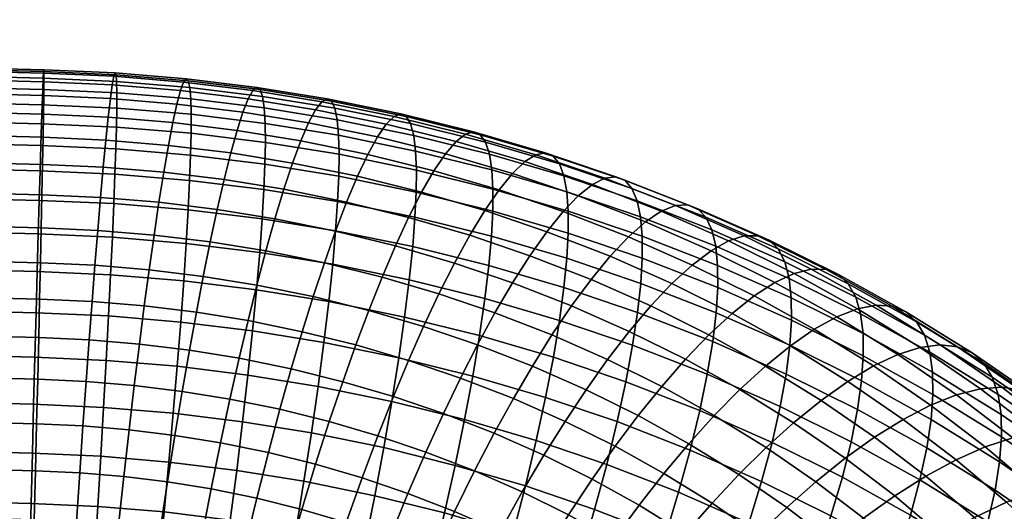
# Model space of a CAD drawing. Extents: x -120 to 2831, y -92 to 75.
# Tile 102 of 256: x 536 to 581, y 31 to 53. Entities that reach past the tile are written whole.
import ezdxf

# ---------------------------------------------------------------- set-up
doc = ezdxf.new("R2010")
doc.units = 0
doc.layers.add('GLASS', color=18, linetype='CONTINUOUS')

msp = doc.modelspace()

# ---------------------------------------------------------------- meshes
at = {"layer": 'GLASS'}
mesh = msp.add_polyface(dxfattribs=at)
corners = [(446.604, 16.848, 5.189), (446.642, 18.509, 4.033), (536.613, 16.244, 3.698), (536.575, 14.583, 4.855), (446.537, 13.738, 8.072), (446.569, 15.248, 6.536), (536.54, 12.983, 6.201), (536.508, 11.473, 7.737), (446.484, 11.113, 11.674), (446.508, 12.35, 9.789), (536.479, 10.084, 9.455), (536.455, 8.848, 11.34), (446.452, 9.204, 15.858), (446.465, 10.056, 13.706), (536.436, 7.791, 13.372), (536.422, 6.939, 15.523), (446.495, 8.922, 29.37), (446.474, 8.407, 27.222), (536.445, 6.142, 26.888), (536.466, 6.657, 29.036), (446.549, 10.489, 33.311), (446.52, 9.624, 31.406), (536.491, 7.359, 31.072), (536.52, 8.224, 32.976), (446.444, 8.574, 18.098), (536.415, 6.309, 17.763), (446.616, 12.646, 36.73), (446.581, 11.49, 35.069), (536.551, 9.225, 34.735), (536.587, 10.381, 36.396), (446.7, 15.528, 39.841), (446.656, 13.992, 38.331), (536.627, 11.727, 37.996), (536.671, 13.263, 39.506), (446.682, 20.266, 3.031), (446.727, 22.17, 2.165), (536.698, 19.905, 1.831), (536.653, 18.001, 2.696), (446.642, 18.509, 4.033), (536.613, 16.244, 3.698), (445.288, 15.536, 39.863), (445.266, 14, 38.353), (446.656, 13.992, 38.331), (446.7, 15.528, 39.841), (445.24, 12.654, 36.752), (446.616, 12.646, 36.73), (445.313, 19.138, 42.49), (445.304, 17.253, 41.252), (446.748, 17.245, 41.229), (446.8, 19.129, 42.466), (445.31, 23.32, 44.401), (445.316, 21.169, 43.548), (446.855, 21.16, 43.523), (446.913, 23.311, 44.376), (445.278, 27.852, 45.429), (445.298, 25.56, 45.032), (446.971, 25.55, 45.006), (447.031, 27.842, 45.401), (445.218, 32.45, 45.507), (445.251, 30.161, 45.586), (447.089, 30.151, 45.557), (447.147, 32.439, 45.477), (445.136, 36.831, 44.69), (445.179, 34.683, 45.203), (447.202, 34.672, 45.171), (447.254, 36.819, 44.656), (445.039, 40.772, 43.125), (445.089, 38.868, 43.989), (447.303, 38.855, 43.954), (447.347, 40.759, 43.089), (444.987, 42.53, 42.125), (447.388, 42.516, 42.086), (444.872, 45.792, 39.625), (444.932, 44.192, 40.97), (447.425, 44.177, 40.93), (447.461, 45.777, 39.584), (444.741, 48.692, 36.374), (444.809, 47.303, 38.09), (447.493, 47.287, 38.048), (447.521, 48.675, 36.33), (444.6, 50.986, 32.461), (444.672, 49.929, 34.491), (447.546, 49.912, 34.445), (447.565, 50.969, 32.413), (444.457, 52.469, 28.072), (444.528, 51.839, 30.31), (447.578, 51.821, 30.262), (447.586, 52.451, 28.022), (444.32, 53.021, 23.471), (444.387, 52.865, 25.78), (447.587, 52.846, 25.729), (447.582, 53.002, 23.42), (444.257, 52.942, 21.184), (447.572, 52.923, 21.131)]
mesh.append_faces([[corners[k] for k in face] for face in [(0, 1, 2, 3), (4, 5, 6, 7), (5, 0, 3, 6), (8, 9, 10, 11), (12, 13, 14, 15), (13, 8, 11, 14), (9, 4, 7, 10), (16, 17, 18, 19), (20, 21, 22, 23), (21, 16, 19, 22), (24, 12, 15, 25), (26, 27, 28, 29), (30, 31, 32, 33), (31, 26, 29, 32), (27, 20, 23, 28), (34, 35, 36, 37), (38, 34, 37, 39), (40, 41, 42, 43), (41, 44, 45, 42), (46, 47, 48, 49), (50, 51, 52, 53), (51, 46, 49, 52), (47, 40, 43, 48), (54, 55, 56, 57), (58, 59, 60, 61), (59, 54, 57, 60), (62, 63, 64, 65), (66, 67, 68, 69), (67, 62, 65, 68), (63, 58, 61, 64), (55, 50, 53, 56), (70, 66, 69, 71), (72, 73, 74, 75), (76, 77, 78, 79), (77, 72, 75, 78), (80, 81, 82, 83), (84, 85, 86, 87), (85, 80, 83, 86), (81, 76, 79, 82), (88, 89, 90, 91), (92, 88, 91, 93), (89, 84, 87, 90), (71, 74, 73, 70)]])
mesh = msp.add_polyface(dxfattribs=at)
corners = [(446.8, 19.129, 42.466), (446.748, 17.245, 41.229), (536.719, 14.98, 40.895), (536.771, 16.864, 42.132), (446.913, 23.311, 44.376), (446.855, 21.16, 43.523), (536.826, 18.895, 43.189), (536.884, 21.046, 44.041), (446.7, 15.528, 39.841), (536.671, 13.263, 39.506), (447.031, 27.842, 45.401), (446.971, 25.55, 45.006), (536.942, 23.285, 44.671), (537.001, 25.577, 45.066), (447.147, 32.439, 45.477), (447.089, 30.151, 45.557), (537.06, 27.886, 45.222), (537.117, 30.174, 45.142), (447.254, 36.819, 44.656), (447.202, 34.672, 45.171), (537.173, 32.407, 44.837), (537.225, 34.554, 44.322), (447.347, 40.759, 43.089), (447.303, 38.855, 43.954), (537.273, 36.59, 43.62), (537.318, 38.494, 42.754), (447.425, 44.177, 40.93), (447.388, 42.516, 42.086), (537.359, 40.251, 41.752), (537.396, 41.912, 40.596), (447.493, 47.287, 38.048), (447.461, 45.777, 39.584), (537.431, 43.512, 39.249), (537.464, 45.022, 37.713), (447.546, 49.912, 34.445), (447.521, 48.675, 36.33), (537.492, 46.41, 35.996), (537.516, 47.647, 34.111), (447.578, 51.821, 30.262), (447.565, 50.969, 32.413), (537.535, 48.704, 32.079), (537.549, 49.556, 29.927), (447.587, 52.846, 25.729), (447.586, 52.451, 28.022), (537.556, 50.186, 27.687), (537.558, 50.581, 25.394), (447.572, 52.923, 21.131), (447.582, 53.002, 23.42), (537.553, 50.737, 23.085), (537.543, 50.658, 20.796), (447.535, 52.103, 16.749), (447.556, 52.617, 18.897), (537.527, 50.352, 18.563), (537.506, 49.838, 16.415), (447.481, 50.536, 12.809), (447.51, 51.401, 14.713), (537.481, 49.136, 14.379), (537.452, 48.271, 12.474), (447.414, 48.379, 9.389), (447.449, 49.534, 11.05), (537.42, 47.269, 10.716), (537.385, 46.114, 9.055), (447.33, 45.497, 6.278), (447.374, 47.033, 7.789), (537.345, 44.768, 7.454), (537.301, 43.232, 5.944), (447.229, 41.896, 3.653), (447.281, 43.78, 4.89), (537.252, 41.515, 4.555), (537.2, 39.631, 3.319), (447.117, 37.714, 1.744), (447.174, 39.865, 2.596), (537.145, 37.6, 2.262), (537.088, 35.449, 1.409), (446.999, 33.183, 0.719), (447.058, 35.475, 1.114), (537.029, 33.21, 0.779), (536.97, 30.918, 0.384), (446.883, 28.586, 0.643), (446.94, 30.874, 0.563), (536.911, 28.609, 0.228), (536.854, 26.321, 0.308), (446.776, 24.206, 1.463), (446.828, 26.353, 0.948), (536.799, 24.088, 0.614), (536.747, 21.941, 1.128), (446.727, 22.17, 2.165), (536.698, 19.905, 1.831)]
mesh.append_faces([[corners[k] for k in face] for face in [(0, 1, 2, 3), (4, 5, 6, 7), (5, 0, 3, 6), (1, 8, 9, 2), (10, 11, 12, 13), (14, 15, 16, 17), (15, 10, 13, 16), (18, 19, 20, 21), (22, 23, 24, 25), (23, 18, 21, 24), (19, 14, 17, 20), (11, 4, 7, 12), (26, 27, 28, 29), (30, 31, 32, 33), (31, 26, 29, 32), (34, 35, 36, 37), (38, 39, 40, 41), (39, 34, 37, 40), (35, 30, 33, 36), (42, 43, 44, 45), (46, 47, 48, 49), (47, 42, 45, 48), (50, 51, 52, 53), (54, 55, 56, 57), (55, 50, 53, 56), (51, 46, 49, 52), (43, 38, 41, 44), (58, 59, 60, 61), (62, 63, 64, 65), (63, 58, 61, 64), (66, 67, 68, 69), (70, 71, 72, 73), (71, 66, 69, 72), (67, 62, 65, 68), (74, 75, 76, 77), (78, 79, 80, 81), (79, 74, 77, 80), (82, 83, 84, 85), (86, 82, 85, 87), (83, 78, 81, 84), (75, 70, 73, 76), (59, 54, 57, 60), (27, 22, 25, 28)]])
mesh = msp.add_polyface(dxfattribs=at)
corners = [(543.25, 47.28, 34.23), (540.387, 47.519, 34.135), (540.27, 46.287, 36.019), (543.039, 46.056, 36.111), (543.45, 48.325, 32.202), (540.497, 48.572, 32.104), (543.634, 49.167, 30.053), (540.596, 49.421, 29.953), (543.799, 49.787, 27.817), (540.682, 50.047, 27.714), (543.943, 50.173, 25.527), (540.755, 50.439, 25.421), (544.062, 50.321, 23.22), (540.812, 50.592, 23.113), (544.157, 50.235, 20.934), (540.855, 50.51, 20.825), (544.226, 49.924, 18.702), (540.881, 50.203, 18.591), (544.27, 49.406, 16.555), (540.893, 49.687, 16.444), (544.29, 48.701, 14.52), (540.89, 48.984, 14.407), (544.287, 47.834, 12.616), (540.874, 48.119, 12.503), (544.264, 46.832, 10.858), (540.847, 47.117, 10.745), (544.22, 45.677, 9.197), (540.807, 45.961, 9.084), (546.098, 46.931, 34.394), (545.794, 45.718, 36.27), (546.388, 47.965, 32.371), (546.656, 48.797, 30.228), (546.9, 49.407, 27.996), (547.114, 49.784, 25.71), (547.296, 49.925, 23.407), (547.443, 49.832, 21.123), (547.554, 49.516, 18.894), (547.631, 48.994, 16.749), (547.673, 48.286, 14.715), (547.683, 47.418, 12.812), (547.663, 46.415, 11.054), (549.304, 47.492, 32.613), (548.926, 46.472, 34.628), (549.657, 48.31, 30.476), (549.979, 48.907, 28.251), (550.263, 49.273, 25.97), (550.506, 49.404, 23.672), (537.535, 48.704, 32.079), (537.516, 47.647, 34.111), (537.556, 50.186, 27.687), (537.549, 49.556, 29.927), (537.492, 46.41, 35.996), (537.553, 50.737, 23.085), (537.558, 50.581, 25.394), (537.527, 50.352, 18.563), (537.543, 50.658, 20.796), (537.481, 49.136, 14.379), (537.506, 49.838, 16.415), (537.42, 47.269, 10.716), (537.452, 48.271, 12.474), (537.385, 46.114, 9.055)]
mesh.append_faces([[corners[k] for k in face] for face in [(0, 1, 2, 3), (4, 5, 1, 0), (6, 7, 5, 4), (8, 9, 7, 6), (10, 11, 9, 8), (12, 13, 11, 10), (14, 15, 13, 12), (16, 17, 15, 14), (18, 19, 17, 16), (20, 21, 19, 18), (22, 23, 21, 20), (24, 25, 23, 22), (26, 27, 25, 24), (28, 0, 3, 29), (30, 4, 0, 28), (31, 6, 4, 30), (32, 8, 6, 31), (33, 10, 8, 32), (34, 12, 10, 33), (35, 14, 12, 34), (36, 16, 14, 35), (37, 18, 16, 36), (38, 20, 18, 37), (39, 22, 20, 38), (40, 24, 22, 39), (41, 30, 28, 42), (43, 31, 30, 41), (44, 32, 31, 43), (45, 33, 32, 44), (46, 34, 33, 45), (47, 48, 1, 5), (49, 50, 7, 9), (50, 47, 5, 7), (48, 51, 2, 1), (52, 53, 11, 13), (54, 55, 15, 17), (55, 52, 13, 15), (56, 57, 19, 21), (58, 59, 23, 25), (59, 56, 21, 23), (57, 54, 17, 19), (53, 49, 9, 11), (60, 58, 25, 27)]])
mesh = msp.add_polyface(dxfattribs=at)
corners = [(550.705, 49.303, 21.393), (547.443, 49.832, 21.123), (547.296, 49.925, 23.407), (550.506, 49.404, 23.672), (550.859, 48.98, 19.167), (547.554, 49.516, 18.894), (550.967, 48.452, 17.025), (547.631, 48.994, 16.749), (551.031, 47.741, 14.993), (547.673, 48.286, 14.715), (551.054, 46.871, 13.091), (547.683, 47.418, 12.812), (551.039, 45.867, 11.333), (547.663, 46.415, 11.054), (550.987, 44.714, 9.672), (547.616, 45.261, 9.393), (550.895, 43.373, 8.069), (547.537, 43.917, 7.791), (550.762, 41.846, 6.555), (547.425, 42.388, 6.278), (550.584, 40.143, 5.16), (547.28, 40.679, 4.887), (550.362, 38.276, 3.916), (547.1, 38.805, 3.646), (550.382, 41.909, 40.007), (547.708, 42.454, 39.715), (547.296, 40.893, 41.045), (549.872, 40.368, 41.326), (550.894, 43.36, 38.499), (548.121, 43.925, 38.196), (551.401, 44.689, 36.809), (548.529, 45.274, 36.496), (551.894, 45.867, 34.952), (548.926, 46.472, 34.628), (552.366, 46.868, 32.946), (549.304, 47.492, 32.613), (552.807, 47.667, 30.82), (549.657, 48.31, 30.476), (553.21, 48.248, 28.603), (549.979, 48.907, 28.251), (553.568, 48.599, 26.331), (550.263, 49.273, 25.97), (553.876, 48.717, 24.04), (554.129, 48.605, 21.767), (554.327, 48.273, 19.545), (554.469, 47.738, 17.407), (554.557, 47.022, 15.377), (554.593, 46.149, 13.477), (554.582, 45.145, 11.72), (554.526, 43.992, 10.057), (554.421, 42.654, 8.453), (554.264, 41.132, 6.936), (554.053, 39.436, 5.538), (553.787, 37.578, 4.289), (551.822, 38.158, 42.789), (549.372, 38.764, 42.455), (548.869, 37.064, 43.43), (551.224, 36.481, 43.751), (552.416, 39.738, 41.673), (553.022, 41.255, 40.367), (553.632, 42.682, 38.873), (554.237, 43.987, 37.196), (554.826, 45.141, 35.352), (555.39, 46.119, 33.359), (555.919, 46.897, 31.245), (556.402, 47.458, 29.039), (554.922, 39.005, 42.086), (554.235, 37.452, 43.187), (555.624, 40.495, 40.796), (556.33, 41.893, 39.318)]
mesh.append_faces([[corners[k] for k in face] for face in [(0, 1, 2, 3), (4, 5, 1, 0), (6, 7, 5, 4), (8, 9, 7, 6), (10, 11, 9, 8), (12, 13, 11, 10), (14, 15, 13, 12), (16, 17, 15, 14), (18, 19, 17, 16), (20, 21, 19, 18), (22, 23, 21, 20), (24, 25, 26, 27), (28, 29, 25, 24), (30, 31, 29, 28), (32, 33, 31, 30), (34, 35, 33, 32), (36, 37, 35, 34), (38, 39, 37, 36), (40, 41, 39, 38), (42, 3, 41, 40), (43, 0, 3, 42), (44, 4, 0, 43), (45, 6, 4, 44), (46, 8, 6, 45), (47, 10, 8, 46), (48, 12, 10, 47), (49, 14, 12, 48), (50, 16, 14, 49), (51, 18, 16, 50), (52, 20, 18, 51), (53, 22, 20, 52), (54, 55, 56, 57), (58, 27, 55, 54), (59, 24, 27, 58), (60, 28, 24, 59), (61, 30, 28, 60), (62, 32, 30, 61), (63, 34, 32, 62), (64, 36, 34, 63), (65, 38, 36, 64), (66, 58, 54, 67), (68, 59, 58, 66), (69, 60, 59, 68)]])
mesh = msp.add_polyface(dxfattribs=at)
corners = [(556.833, 47.791, 26.777), (553.568, 48.599, 26.331), (553.21, 48.248, 28.603), (556.402, 47.458, 29.039), (557.204, 47.893, 24.494), (553.876, 48.717, 24.04), (557.512, 47.767, 22.229), (554.129, 48.605, 21.767), (557.753, 47.425, 20.013), (554.327, 48.273, 19.545), (557.928, 46.882, 17.879), (554.469, 47.738, 17.407), (558.038, 46.16, 15.853), (554.557, 47.022, 15.377), (558.088, 45.284, 13.954), (554.593, 46.149, 13.477), (558.081, 44.279, 12.198), (554.582, 45.145, 11.72), (558.021, 43.127, 10.535), (554.526, 43.992, 10.057), (557.903, 41.792, 8.929), (554.421, 42.654, 8.453), (557.723, 40.276, 7.409), (554.264, 41.132, 6.936), (557.478, 38.588, 6.006), (554.053, 39.436, 5.538), (557.169, 36.741, 4.751), (553.787, 37.578, 4.289), (557.031, 43.17, 37.657), (554.237, 43.987, 37.196), (553.632, 42.682, 38.873), (556.33, 41.893, 39.318), (557.715, 44.297, 35.828), (554.826, 45.141, 35.352), (558.369, 45.248, 33.851), (555.39, 46.119, 33.359), (558.984, 46.001, 31.75), (555.919, 46.897, 31.245), (559.547, 46.539, 29.557), (560.049, 46.851, 27.307), (560.483, 46.934, 25.035), (560.844, 46.793, 22.778), (561.128, 46.438, 20.57), (561.336, 45.886, 18.441), (561.469, 45.157, 16.419), (561.531, 44.277, 14.522), (561.529, 43.271, 12.766), (561.464, 42.12, 11.103), (561.333, 40.789, 9.494), (561.13, 39.28, 7.971), (560.853, 37.601, 6.562), (560.501, 35.766, 5.3), (557.385, 38.171, 42.565), (554.922, 39.005, 42.086), (554.235, 37.452, 43.187), (556.606, 36.649, 43.648), (558.18, 39.629, 41.293), (555.624, 40.495, 40.796), (558.981, 40.995, 39.832), (559.776, 42.239, 38.19), (560.552, 43.335, 36.379), (561.297, 44.256, 34.419), (561.996, 44.98, 32.335), (562.637, 45.492, 30.157), (563.209, 45.78, 27.921), (560.788, 38.616, 41.88), (559.897, 37.195, 43.131), (561.685, 39.945, 40.442), (562.577, 41.152, 38.821)]
mesh.append_faces([[corners[k] for k in face] for face in [(0, 1, 2, 3), (4, 5, 1, 0), (6, 7, 5, 4), (8, 9, 7, 6), (10, 11, 9, 8), (12, 13, 11, 10), (14, 15, 13, 12), (16, 17, 15, 14), (18, 19, 17, 16), (20, 21, 19, 18), (22, 23, 21, 20), (24, 25, 23, 22), (26, 27, 25, 24), (28, 29, 30, 31), (32, 33, 29, 28), (34, 35, 33, 32), (36, 37, 35, 34), (38, 3, 37, 36), (39, 0, 3, 38), (40, 4, 0, 39), (41, 6, 4, 40), (42, 8, 6, 41), (43, 10, 8, 42), (44, 12, 10, 43), (45, 14, 12, 44), (46, 16, 14, 45), (47, 18, 16, 46), (48, 20, 18, 47), (49, 22, 20, 48), (50, 24, 22, 49), (51, 26, 24, 50), (52, 53, 54, 55), (56, 57, 53, 52), (58, 31, 57, 56), (59, 28, 31, 58), (60, 32, 28, 59), (61, 34, 32, 60), (62, 36, 34, 61), (63, 38, 36, 62), (64, 39, 38, 63), (65, 56, 52, 66), (67, 58, 56, 65), (68, 59, 58, 67)]])
mesh = msp.add_polyface(dxfattribs=at)
corners = [(541.924, 38.199, 42.85), (539.625, 38.391, 42.774), (539.485, 36.491, 43.638), (541.69, 36.307, 43.711), (542.149, 39.945, 41.851), (539.757, 40.144, 41.772), (542.371, 41.594, 40.699), (539.887, 41.801, 40.617), (542.596, 43.182, 39.356), (540.017, 43.397, 39.271), (542.819, 44.679, 37.824), (540.145, 44.903, 37.736), (543.039, 46.056, 36.111), (540.27, 46.287, 36.019), (544.154, 44.332, 7.595), (540.755, 44.616, 7.483), (540.807, 45.961, 9.084), (544.22, 45.677, 9.197), (544.065, 42.8, 6.084), (540.688, 43.081, 5.973), (543.952, 41.087, 4.694), (540.607, 41.366, 4.584), (543.815, 39.208, 3.456), (540.512, 39.484, 3.347), (543.654, 37.184, 2.397), (540.404, 37.455, 2.289), (544.529, 39.653, 41.989), (544.212, 37.918, 42.982), (544.843, 41.291, 40.842), (545.161, 42.867, 39.504), (545.48, 44.353, 37.978), (545.794, 45.718, 36.27), (547.616, 45.261, 9.393), (544.264, 46.832, 10.858), (547.663, 46.415, 11.054), (547.537, 43.917, 7.791), (547.425, 42.388, 6.278), (547.28, 40.679, 4.887), (547.1, 38.805, 3.646), (546.888, 36.787, 2.584), (546.892, 39.27, 42.184), (546.484, 37.55, 43.17), (547.296, 40.893, 41.045), (547.708, 42.454, 39.715), (548.121, 43.925, 38.196), (548.529, 45.274, 36.496), (548.926, 46.472, 34.628), (546.098, 46.931, 34.394), (550.098, 36.267, 2.849), (550.362, 38.276, 3.916), (549.372, 38.764, 42.455), (548.869, 37.064, 43.43), (549.872, 40.368, 41.326), (537.318, 38.494, 42.754), (537.273, 36.59, 43.62), (537.359, 40.251, 41.752), (537.431, 43.512, 39.249), (537.396, 41.912, 40.596), (537.492, 46.41, 35.996), (537.464, 45.022, 37.713), (537.345, 44.768, 7.454), (537.385, 46.114, 9.055), (537.252, 41.515, 4.555), (537.301, 43.232, 5.944), (537.145, 37.6, 2.262), (537.2, 39.631, 3.319)]
mesh.append_faces([[corners[k] for k in face] for face in [(0, 1, 2, 3), (4, 5, 1, 0), (6, 7, 5, 4), (8, 9, 7, 6), (10, 11, 9, 8), (12, 13, 11, 10), (14, 15, 16, 17), (18, 19, 15, 14), (20, 21, 19, 18), (22, 23, 21, 20), (24, 25, 23, 22), (26, 4, 0, 27), (28, 6, 4, 26), (29, 8, 6, 28), (30, 10, 8, 29), (31, 12, 10, 30), (32, 17, 33, 34), (35, 14, 17, 32), (36, 18, 14, 35), (37, 20, 18, 36), (38, 22, 20, 37), (39, 24, 22, 38), (40, 26, 27, 41), (42, 28, 26, 40), (43, 29, 28, 42), (44, 30, 29, 43), (45, 31, 30, 44), (46, 47, 31, 45), (48, 39, 38, 49), (50, 40, 41, 51), (52, 42, 40, 50), (53, 54, 2, 1), (55, 53, 1, 5), (56, 57, 7, 9), (58, 59, 11, 13), (59, 56, 9, 11), (60, 61, 16, 15), (62, 63, 19, 21), (63, 60, 15, 19), (64, 65, 23, 25), (65, 62, 21, 23), (5, 7, 57, 55)]])
mesh = msp.add_polyface(dxfattribs=at)
corners = [(563.705, 45.842, 25.661), (560.483, 46.934, 25.035), (560.049, 46.851, 27.307), (563.209, 45.78, 27.921), (564.117, 45.684, 23.414), (560.844, 46.793, 22.778), (564.444, 45.314, 21.214), (561.128, 46.438, 20.57), (564.684, 44.751, 19.091), (561.336, 45.886, 18.441), (564.839, 44.015, 17.073), (561.469, 45.157, 16.419), (564.915, 43.131, 15.179), (561.531, 44.277, 14.522), (564.916, 42.123, 13.424), (561.529, 43.271, 12.766), (564.848, 40.974, 11.76), (561.464, 42.12, 11.103), (564.703, 39.647, 10.149), (561.333, 40.789, 9.494), (564.478, 38.145, 8.621), (561.13, 39.28, 7.971), (564.169, 36.477, 7.206), (560.853, 37.601, 6.562), (563.448, 42.211, 37.032), (560.552, 43.335, 36.379), (559.776, 42.239, 38.19), (562.577, 41.152, 38.821), (564.283, 43.097, 35.092), (561.297, 44.256, 34.419), (565.068, 43.788, 33.027), (561.996, 44.98, 32.335), (565.789, 44.268, 30.868), (562.637, 45.492, 30.157), (566.434, 44.528, 28.647), (566.992, 44.566, 26.401), (567.458, 44.387, 24.166), (567.827, 44.001, 21.976), (568.1, 43.425, 19.861), (568.278, 42.68, 17.848), (568.367, 41.791, 15.957), (568.372, 40.781, 14.203), (568.3, 39.634, 12.537), (568.142, 38.312, 10.923), (567.895, 36.819, 9.39), (567.553, 35.164, 7.969), (563.333, 37.494, 42.538), (560.788, 38.616, 41.88), (559.897, 37.195, 43.131), (562.35, 36.114, 43.764), (564.326, 38.781, 41.124), (561.685, 39.945, 40.442), (565.311, 39.947, 39.528), (566.274, 40.966, 37.762), (567.199, 41.812, 35.845), (568.068, 42.466, 33.802), (568.866, 42.912, 31.663), (569.581, 43.141, 29.46), (570.201, 43.152, 27.231), (570.718, 42.95, 25.009), (566.894, 37.507, 41.877), (565.81, 36.266, 43.265), (567.971, 38.628, 40.308), (569.024, 39.602, 38.569), (570.035, 40.405, 36.677), (570.986, 41.018, 34.658), (570.551, 37.197, 41.16), (569.385, 36.126, 42.7)]
mesh.append_faces([[corners[k] for k in face] for face in [(0, 1, 2, 3), (4, 5, 1, 0), (6, 7, 5, 4), (8, 9, 7, 6), (10, 11, 9, 8), (12, 13, 11, 10), (14, 15, 13, 12), (16, 17, 15, 14), (18, 19, 17, 16), (20, 21, 19, 18), (22, 23, 21, 20), (24, 25, 26, 27), (28, 29, 25, 24), (30, 31, 29, 28), (32, 33, 31, 30), (34, 3, 33, 32), (35, 0, 3, 34), (36, 4, 0, 35), (37, 6, 4, 36), (38, 8, 6, 37), (39, 10, 8, 38), (40, 12, 10, 39), (41, 14, 12, 40), (42, 16, 14, 41), (43, 18, 16, 42), (44, 20, 18, 43), (45, 22, 20, 44), (46, 47, 48, 49), (50, 51, 47, 46), (52, 27, 51, 50), (53, 24, 27, 52), (54, 28, 24, 53), (55, 30, 28, 54), (56, 32, 30, 55), (57, 34, 32, 56), (58, 35, 34, 57), (59, 36, 35, 58), (60, 50, 46, 61), (62, 52, 50, 60), (63, 53, 52, 62), (64, 54, 53, 63), (65, 55, 54, 64), (66, 62, 60, 67)]])
mesh = msp.add_polyface(dxfattribs=at)
corners = [(571.13, 42.545, 22.83), (567.827, 44.001, 21.976), (567.458, 44.387, 24.166), (570.718, 42.95, 25.009), (571.434, 41.955, 20.723), (568.1, 43.425, 19.861), (571.635, 41.201, 18.715), (568.278, 42.68, 17.848), (571.736, 40.306, 16.827), (568.367, 41.791, 15.957), (571.746, 39.294, 15.074), (568.372, 40.781, 14.203), (571.669, 38.148, 13.408), (568.3, 39.634, 12.537), (571.499, 36.832, 11.791), (568.142, 38.312, 10.923), (571.229, 35.349, 10.252), (567.895, 36.819, 9.39), (571.86, 41.427, 32.541), (568.866, 42.912, 31.663), (568.068, 42.466, 33.802), (570.986, 41.018, 34.658), (572.643, 41.622, 30.359), (569.581, 43.141, 29.46), (573.323, 41.604, 28.146), (570.201, 43.152, 27.231), (573.891, 41.376, 25.939), (574.343, 40.952, 23.772), (574.679, 40.346, 21.675), (574.901, 39.581, 19.673), (575.015, 38.68, 17.789), (575.029, 37.666, 16.037), (574.948, 36.522, 14.37), (574.765, 35.213, 12.749), (571.691, 38.123, 39.45), (569.024, 39.602, 38.569), (567.971, 38.628, 40.308), (570.551, 37.197, 41.16), (572.786, 38.879, 37.586), (570.035, 40.405, 36.677), (573.816, 39.449, 35.593), (574.764, 39.817, 33.5), (575.612, 39.976, 31.339), (576.35, 39.925, 29.146), (576.967, 39.67, 26.956), (577.459, 39.223, 24.801), (577.825, 38.601, 22.714), (578.068, 37.825, 20.719), (578.194, 36.916, 18.839), (578.211, 35.901, 17.089), (574.321, 36.497, 40.424), (573.095, 35.625, 42.102), (575.499, 37.203, 38.591), (576.607, 37.724, 36.627), (577.627, 38.047, 34.56), (578.541, 38.166, 32.424), (579.336, 38.08, 30.252), (580.001, 37.795, 28.079), (580.532, 37.324, 25.939), (580.928, 36.684, 23.863), (581.191, 35.894, 21.876), (580.38, 36.156, 35.7), (579.291, 35.88, 37.737), (581.357, 36.231, 33.589)]
mesh.append_faces([[corners[k] for k in face] for face in [(0, 1, 2, 3), (4, 5, 1, 0), (6, 7, 5, 4), (8, 9, 7, 6), (10, 11, 9, 8), (12, 13, 11, 10), (14, 15, 13, 12), (16, 17, 15, 14), (18, 19, 20, 21), (22, 23, 19, 18), (24, 25, 23, 22), (26, 3, 25, 24), (27, 0, 3, 26), (28, 4, 0, 27), (29, 6, 4, 28), (30, 8, 6, 29), (31, 10, 8, 30), (32, 12, 10, 31), (33, 14, 12, 32), (34, 35, 36, 37), (38, 39, 35, 34), (40, 21, 39, 38), (41, 18, 21, 40), (42, 22, 18, 41), (43, 24, 22, 42), (44, 26, 24, 43), (45, 27, 26, 44), (46, 28, 27, 45), (47, 29, 28, 46), (48, 30, 29, 47), (49, 31, 30, 48), (50, 34, 37, 51), (52, 38, 34, 50), (53, 40, 38, 52), (54, 41, 40, 53), (55, 42, 41, 54), (56, 43, 42, 55), (57, 44, 43, 56), (58, 45, 44, 57), (59, 46, 45, 58), (60, 47, 46, 59), (61, 54, 53, 62), (63, 55, 54, 61)]])
mesh = msp.add_polyface(dxfattribs=at)
corners = [(553.468, 35.58, 3.217), (550.098, 36.267, 2.849), (550.362, 38.276, 3.916), (553.787, 37.578, 4.289), (553.098, 33.467, 2.346), (549.793, 34.141, 1.985), (552.683, 31.272, 1.695), (549.451, 31.931, 1.343), (552.228, 29.029, 1.277), (549.078, 29.671, 0.933), (551.742, 26.773, 1.096), (548.68, 27.398, 0.762), (549.982, 32.707, 45.237), (547.821, 33.242, 44.942), (547.291, 31.154, 45.429), (549.354, 30.643, 45.71), (550.608, 34.659, 44.576), (548.35, 35.219, 44.268), (551.224, 36.481, 43.751), (548.869, 37.064, 43.43), (556.796, 34.756, 3.671), (557.169, 36.741, 4.751), (556.363, 32.659, 2.792), (555.875, 30.482, 2.131), (555.34, 28.259, 1.702), (554.766, 26.025, 1.509), (551.386, 30.049, 46.045), (548.734, 28.492, 45.975), (550.672, 27.925, 46.295), (552.111, 32.085, 45.588), (552.833, 34.009, 44.943), (553.544, 35.802, 44.134), (554.235, 37.452, 43.187), (551.822, 38.158, 42.789), (560.075, 33.797, 4.212), (560.501, 35.766, 5.3), (559.579, 31.719, 3.322), (559.02, 29.563, 2.649), (558.405, 27.362, 2.207), (553.384, 29.372, 46.433), (552.576, 27.28, 46.665), (554.202, 31.376, 45.994), (555.02, 33.268, 45.367), (555.824, 35.03, 44.577), (556.606, 36.649, 43.648), (562.109, 28.516, 3.249), (562.739, 30.648, 3.936), (561.417, 26.342, 2.792), (555.421, 28.581, 46.892), (554.519, 26.526, 47.103), (556.336, 30.548, 46.475), (557.25, 32.402, 45.87), (558.15, 34.127, 45.101), (559.025, 35.71, 44.193), (559.897, 37.195, 43.131), (557.385, 38.171, 42.565), (558.419, 29.63, 47.013), (557.41, 27.705, 47.406), (559.428, 31.442, 46.433), (560.421, 33.126, 45.688), (561.387, 34.669, 44.803), (562.35, 36.114, 43.764), (560.446, 28.624, 47.608), (559.346, 26.745, 47.974), (561.546, 30.392, 47.054), (562.63, 32.03, 46.336)]
mesh.append_faces([[corners[k] for k in face] for face in [(0, 1, 2, 3), (4, 5, 1, 0), (6, 7, 5, 4), (8, 9, 7, 6), (10, 11, 9, 8), (12, 13, 14, 15), (16, 17, 13, 12), (18, 19, 17, 16), (20, 0, 3, 21), (22, 4, 0, 20), (23, 6, 4, 22), (24, 8, 6, 23), (25, 10, 8, 24), (26, 15, 27, 28), (29, 12, 15, 26), (30, 16, 12, 29), (31, 18, 16, 30), (32, 33, 18, 31), (34, 20, 21, 35), (36, 22, 20, 34), (37, 23, 22, 36), (38, 24, 23, 37), (39, 26, 28, 40), (41, 29, 26, 39), (42, 30, 29, 41), (43, 31, 30, 42), (44, 32, 31, 43), (45, 37, 36, 46), (47, 38, 37, 45), (48, 39, 40, 49), (50, 41, 39, 48), (51, 42, 41, 50), (52, 43, 42, 51), (53, 44, 43, 52), (54, 55, 44, 53), (56, 50, 48, 57), (58, 51, 50, 56), (59, 52, 51, 58), (60, 53, 52, 59), (61, 54, 53, 60), (62, 56, 57, 63), (64, 58, 56, 62), (65, 59, 58, 64)]])
mesh = msp.add_polyface(dxfattribs=at)
corners = [(540.965, 29.927, 45.222), (539.044, 30.088, 45.159), (538.896, 27.804, 45.238), (540.727, 27.651, 45.298), (541.208, 32.149, 44.92), (539.193, 32.317, 44.854), (541.45, 34.284, 44.41), (539.341, 34.46, 44.34), (541.69, 36.307, 43.711), (539.485, 36.491, 43.638), (543.472, 35.041, 1.542), (540.285, 35.307, 1.436), (540.404, 37.455, 2.289), (543.654, 37.184, 2.397), (543.271, 32.811, 0.909), (540.155, 33.071, 0.806), (543.055, 30.529, 0.51), (540.017, 30.782, 0.41), (542.825, 28.231, 0.351), (539.873, 28.477, 0.253), (542.588, 25.955, 0.427), (539.725, 26.193, 0.333), (542.877, 29.693, 45.332), (542.549, 27.428, 45.403), (543.212, 31.903, 45.036), (543.55, 34.026, 44.531), (543.885, 36.038, 43.838), (544.212, 37.918, 42.982), (541.924, 38.199, 42.85), (546.644, 34.652, 1.725), (546.888, 36.787, 2.584), (546.372, 32.431, 1.088), (546.077, 30.158, 0.685), (545.763, 27.871, 0.521), (544.774, 29.385, 45.489), (544.358, 27.134, 45.553), (545.202, 31.58, 45.201), (545.634, 33.688, 44.703), (546.063, 35.685, 44.018), (546.484, 37.55, 43.17), (549.793, 34.141, 1.985), (550.098, 36.267, 2.849), (549.451, 31.931, 1.343), (549.078, 29.671, 0.933), (548.68, 27.398, 0.762), (546.766, 28.979, 45.707), (546.256, 26.747, 45.76), (547.291, 31.154, 45.429), (547.821, 33.242, 44.942), (548.35, 35.219, 44.268), (548.869, 37.064, 43.43), (548.734, 28.492, 45.975), (548.131, 26.283, 46.016), (549.354, 30.643, 45.71), (537.117, 30.174, 45.142), (537.06, 27.886, 45.222), (537.225, 34.554, 44.322), (537.173, 32.407, 44.837), (537.273, 36.59, 43.62), (537.029, 33.21, 0.779), (537.088, 35.449, 1.409), (537.145, 37.6, 2.262), (536.911, 28.609, 0.228), (536.97, 30.918, 0.384), (536.854, 26.321, 0.308)]
mesh.append_faces([[corners[k] for k in face] for face in [(0, 1, 2, 3), (4, 5, 1, 0), (6, 7, 5, 4), (8, 9, 7, 6), (10, 11, 12, 13), (14, 15, 11, 10), (16, 17, 15, 14), (18, 19, 17, 16), (20, 21, 19, 18), (22, 0, 3, 23), (24, 4, 0, 22), (25, 6, 4, 24), (26, 8, 6, 25), (27, 28, 8, 26), (29, 10, 13, 30), (31, 14, 10, 29), (32, 16, 14, 31), (33, 18, 16, 32), (34, 22, 23, 35), (36, 24, 22, 34), (37, 25, 24, 36), (38, 26, 25, 37), (39, 27, 26, 38), (40, 29, 30, 41), (42, 31, 29, 40), (43, 32, 31, 42), (44, 33, 32, 43), (45, 34, 35, 46), (47, 36, 34, 45), (48, 37, 36, 47), (49, 38, 37, 48), (50, 39, 38, 49), (51, 45, 46, 52), (53, 47, 45, 51), (54, 55, 2, 1), (56, 57, 5, 7), (58, 56, 7, 9), (57, 54, 1, 5), (59, 60, 11, 15), (60, 61, 12, 11), (62, 63, 17, 19), (64, 62, 19, 21), (63, 59, 15, 17)]])
mesh = msp.add_polyface(dxfattribs=at)
corners = [(581.329, 34.979, 20), (578.194, 36.916, 18.839), (578.068, 37.825, 20.719), (581.191, 35.894, 21.876), (581.35, 33.961, 18.251), (578.211, 35.901, 17.089), (581.262, 32.821, 16.581), (578.127, 34.759, 15.42), (581.055, 31.526, 14.952), (577.932, 33.456, 13.795), (582.206, 36.108, 31.44), (579.336, 38.08, 30.252), (578.541, 38.166, 32.424), (581.357, 36.231, 33.589), (582.918, 35.791, 29.286), (580.001, 37.795, 28.079), (583.487, 35.294, 27.162), (580.532, 37.324, 25.939), (583.911, 34.634, 25.097), (580.928, 36.684, 23.863), (584.194, 33.831, 23.119), (584.344, 32.908, 21.248), (584.369, 31.887, 19.5), (584.277, 30.751, 17.828), (584.059, 29.463, 16.194), (583.706, 28.028, 14.627), (580.722, 30.078, 13.392), (581.86, 33.923, 38.921), (579.291, 35.88, 37.737), (578.107, 35.411, 39.67), (580.604, 33.509, 40.821), (583.016, 34.148, 36.915), (580.38, 36.156, 35.7), (584.053, 34.178, 34.832), (584.955, 34.014, 32.707), (585.711, 33.664, 30.574), (586.315, 33.14, 28.466), (586.767, 32.459, 26.414), (587.07, 31.641, 24.444), (587.23, 30.709, 22.578), (587.258, 29.686, 20.832), (587.163, 28.552, 19.159), (586.934, 27.273, 17.52), (581.577, 30.97, 43.768), (579.271, 32.916, 42.586), (577.883, 32.161, 44.194), (580.114, 30.278, 45.338), (582.983, 31.502, 42.041), (584.308, 31.858, 40.176), (585.527, 32.029, 38.202), (586.621, 32.011, 36.149), (587.573, 31.805, 34.049), (588.372, 31.419, 31.938), (589.011, 30.866, 29.848), (589.489, 30.163, 27.809), (589.809, 29.33, 25.849), (582.229, 28.301, 46.544), (578.619, 29.445, 46.734), (580.661, 27.536, 47.898), (583.763, 28.927, 45.015), (585.238, 29.394, 43.326), (586.628, 29.69, 41.499), (587.907, 29.804, 39.559), (589.055, 29.735, 37.536), (590.055, 29.485, 35.464)]
mesh.append_faces([[corners[k] for k in face] for face in [(0, 1, 2, 3), (4, 5, 1, 0), (6, 7, 5, 4), (8, 9, 7, 6), (10, 11, 12, 13), (14, 15, 11, 10), (16, 17, 15, 14), (18, 19, 17, 16), (20, 3, 19, 18), (21, 0, 3, 20), (22, 4, 0, 21), (23, 6, 4, 22), (24, 8, 6, 23), (25, 26, 8, 24), (27, 28, 29, 30), (31, 32, 28, 27), (33, 13, 32, 31), (34, 10, 13, 33), (35, 14, 10, 34), (36, 16, 14, 35), (37, 18, 16, 36), (38, 20, 18, 37), (39, 21, 20, 38), (40, 22, 21, 39), (41, 23, 22, 40), (42, 24, 23, 41), (43, 44, 45, 46), (47, 30, 44, 43), (48, 27, 30, 47), (49, 31, 27, 48), (50, 33, 31, 49), (51, 34, 33, 50), (52, 35, 34, 51), (53, 36, 35, 52), (54, 37, 36, 53), (55, 38, 37, 54), (56, 46, 57, 58), (59, 43, 46, 56), (60, 47, 43, 59), (61, 48, 47, 60), (62, 49, 48, 61), (63, 50, 49, 62), (64, 51, 50, 63)]])
mesh = msp.add_polyface(dxfattribs=at)
corners = [(563.775, 34.657, 5.936), (560.501, 35.766, 5.3), (560.853, 37.601, 6.562), (564.169, 36.477, 7.206), (563.297, 32.705, 4.837), (560.075, 33.797, 4.212), (562.739, 30.648, 3.936), (559.579, 31.719, 3.322), (567.115, 33.36, 6.688), (567.553, 35.164, 7.969), (566.584, 31.429, 5.578), (565.964, 29.396, 4.662), (565.262, 27.292, 3.96), (562.109, 28.516, 3.249), (564.489, 25.149, 3.484), (561.417, 26.342, 2.792), (563.659, 23.002, 3.241), (560.672, 24.162, 2.568), (570.855, 33.708, 8.822), (567.895, 36.819, 9.39), (571.229, 35.349, 10.252), (570.376, 31.923, 7.531), (569.793, 30.015, 6.407), (569.111, 28.009, 5.475), (568.339, 25.936, 4.755), (567.489, 23.827, 4.259), (563.685, 33.529, 45.477), (561.387, 34.669, 44.803), (560.421, 33.126, 45.688), (562.63, 32.03, 46.336), (564.736, 34.931, 44.464), (562.35, 36.114, 43.764), (565.81, 36.266, 43.265), (563.333, 37.494, 42.538), (571.333, 24.451, 5.633), (572.173, 26.49, 6.374), (570.407, 22.38, 5.115), (563.601, 29.252, 47.733), (561.546, 30.392, 47.054), (560.446, 28.624, 47.608), (562.411, 27.534, 48.257), (564.773, 30.842, 47.043), (565.913, 32.293, 46.213), (567.05, 33.648, 45.229), (568.212, 34.934, 44.058), (569.385, 36.126, 42.7), (566.894, 37.507, 41.877), (563.073, 24.56, 49.279), (561.222, 25.704, 48.594), (560.051, 23.782, 48.725), (561.816, 22.691, 49.379), (564.35, 26.336, 48.975), (565.627, 28, 48.483), (566.885, 29.536, 47.826), (568.11, 30.935, 47.027), (569.332, 32.237, 46.074), (570.581, 33.47, 44.935), (571.841, 34.607, 43.61), (566.213, 25.056, 49.746), (564.852, 23.338, 50.016), (567.575, 26.662, 49.289), (568.917, 28.141, 48.666), (570.223, 29.484, 47.901), (571.526, 30.73, 46.982), (569.44, 25.241, 50.149), (567.998, 23.697, 50.568), (570.862, 26.659, 49.563), (572.246, 27.943, 48.833)]
mesh.append_faces([[corners[k] for k in face] for face in [(0, 1, 2, 3), (4, 5, 1, 0), (6, 7, 5, 4), (8, 0, 3, 9), (10, 4, 0, 8), (11, 6, 4, 10), (12, 13, 6, 11), (14, 15, 13, 12), (16, 17, 15, 14), (18, 9, 19, 20), (21, 8, 9, 18), (22, 10, 8, 21), (23, 11, 10, 22), (24, 12, 11, 23), (25, 14, 12, 24), (26, 27, 28, 29), (30, 31, 27, 26), (32, 33, 31, 30), (34, 24, 23, 35), (36, 25, 24, 34), (37, 38, 39, 40), (41, 29, 38, 37), (42, 26, 29, 41), (43, 30, 26, 42), (44, 32, 30, 43), (45, 46, 32, 44), (47, 48, 49, 50), (51, 40, 48, 47), (52, 37, 40, 51), (53, 41, 37, 52), (54, 42, 41, 53), (55, 43, 42, 54), (56, 44, 43, 55), (57, 45, 44, 56), (58, 51, 47, 59), (60, 52, 51, 58), (61, 53, 52, 60), (62, 54, 53, 61), (63, 55, 54, 62), (64, 60, 58, 65), (66, 61, 60, 64), (67, 62, 61, 66)]])
mesh = msp.add_polyface(dxfattribs=at)
corners = [(574.474, 33.74, 11.204), (571.229, 35.349, 10.252), (571.499, 36.832, 11.791), (574.765, 35.213, 12.749), (574.069, 32.114, 9.765), (570.855, 33.708, 8.822), (573.548, 30.35, 8.462), (570.376, 31.923, 7.531), (572.915, 28.467, 7.323), (569.793, 30.015, 6.407), (572.173, 26.49, 6.374), (569.111, 28.009, 5.475), (578.127, 34.759, 15.42), (574.948, 36.522, 14.37), (575.029, 37.666, 16.037), (578.211, 35.901, 17.089), (577.932, 33.456, 13.795), (577.62, 31.995, 12.243), (577.184, 30.386, 10.794), (576.625, 28.644, 9.478), (575.942, 26.788, 8.323), (575.142, 24.844, 7.354), (574.236, 22.84, 6.592), (571.333, 24.451, 5.633), (573.095, 35.625, 42.102), (570.551, 37.197, 41.16), (569.385, 36.126, 42.7), (571.841, 34.607, 43.61), (580.722, 30.078, 13.392), (581.055, 31.526, 14.952), (580.257, 28.487, 11.932), (579.658, 26.768, 10.601), (578.927, 24.942, 9.429), (578.071, 23.034, 8.439), (572.858, 31.905, 45.878), (570.581, 33.47, 44.935), (569.332, 32.237, 46.074), (571.526, 30.73, 46.982), (574.203, 32.985, 44.587), (575.541, 33.944, 43.114), (576.85, 34.76, 41.47), (574.321, 36.497, 40.424), (578.107, 35.411, 39.67), (575.499, 37.203, 38.591), (579.291, 35.88, 37.737), (576.607, 37.724, 36.627), (573.627, 29.13, 47.95), (570.223, 29.484, 47.901), (572.246, 27.943, 48.833), (575.039, 30.244, 46.883), (576.465, 31.262, 45.629), (577.883, 32.161, 44.194), (579.271, 32.916, 42.586), (580.604, 33.509, 40.821), (572.715, 25.096, 50.513), (570.862, 26.659, 49.563), (569.44, 25.241, 50.149), (571.217, 23.742, 51.06), (574.173, 26.317, 49.821), (575.628, 27.441, 48.976), (577.117, 28.491, 47.948), (578.619, 29.445, 46.734), (580.114, 30.278, 45.338), (575.999, 24.61, 50.863), (574.471, 23.454, 51.514), (577.525, 25.668, 50.058), (579.085, 26.651, 49.07), (580.661, 27.536, 47.898), (579.312, 23.816, 51.191), (577.72, 22.826, 51.954), (580.941, 24.728, 50.247)]
mesh.append_faces([[corners[k] for k in face] for face in [(0, 1, 2, 3), (4, 5, 1, 0), (6, 7, 5, 4), (8, 9, 7, 6), (10, 11, 9, 8), (12, 13, 14, 15), (16, 3, 13, 12), (17, 0, 3, 16), (18, 4, 0, 17), (19, 6, 4, 18), (20, 8, 6, 19), (21, 10, 8, 20), (22, 23, 10, 21), (24, 25, 26, 27), (28, 17, 16, 29), (30, 18, 17, 28), (31, 19, 18, 30), (32, 20, 19, 31), (33, 21, 20, 32), (34, 35, 36, 37), (38, 27, 35, 34), (39, 24, 27, 38), (40, 41, 24, 39), (42, 43, 41, 40), (44, 45, 43, 42), (46, 37, 47, 48), (49, 34, 37, 46), (50, 38, 34, 49), (51, 39, 38, 50), (52, 40, 39, 51), (53, 42, 40, 52), (54, 55, 56, 57), (58, 48, 55, 54), (59, 46, 48, 58), (60, 49, 46, 59), (61, 50, 49, 60), (62, 51, 50, 61), (63, 58, 54, 64), (65, 59, 58, 63), (66, 60, 59, 65), (67, 61, 60, 66), (68, 65, 63, 69), (70, 66, 65, 68)]])

doc.saveas('drawing.dxf')
